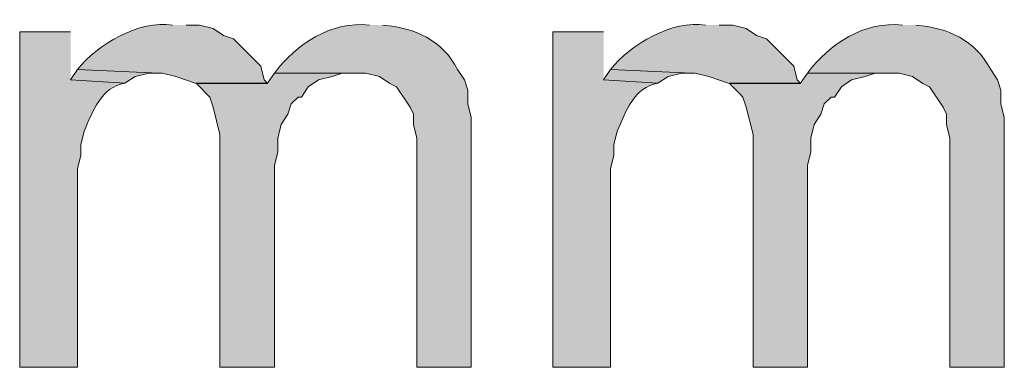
# Model space of a CAD drawing. Header units: inches. Extents: x 1352 to 2050, y -1711 to -1289.
# Tile 34 of 256: x 1483.37 to 1489.47, y -1435.32 to -1433.17. Entities that reach past the tile are written whole.
import ezdxf

# ---------------------------------------------------------------- set-up
doc = ezdxf.new("R2010")
doc.units = ezdxf.units.IN
doc.header["$MEASUREMENT"] = 0
doc.layers.add('图层 1', color=7, linetype='Continuous')

# ---------------------------------------------------------------- blocks, each defined once
blk = doc.blocks.new('block 5')
at = {"layer": '图层 1', "true_color": 0x221814}
h = blk.add_hatch(color=250, dxfattribs=at)
edge = h.paths.add_edge_path()
edge.add_spline(control_points=[(1484.3159, -1433.2023), (1484.1127, -1433.1687), (1483.8517, -1433.3208), (1483.7275, -1433.4774), (1483.7275, -1433.4774), (1484.2317, -1433.4987), (1484.2317, -1433.4987), (1484.2317, -1433.4987), (1484.2527, -1433.4987), (1484.2527, -1433.4987), (1484.2527, -1433.4987), (1484.3371, -1433.5197), (1484.3371, -1433.5197), (1484.3371, -1433.5197), (1484.4631, -1433.5625), (1484.4631, -1433.5625), (1484.4631, -1433.5625), (1484.9044, -1433.5625), (1484.9044, -1433.5625), (1484.9044, -1433.5625), (1484.8835, -1433.5409), (1484.8835, -1433.5409), (1484.8835, -1433.5409), (1484.8623, -1433.4563), (1484.8623, -1433.4563), (1484.8623, -1433.4563), (1484.6942, -1433.2868), (1484.6942, -1433.2868), (1484.6942, -1433.2868), (1484.6313, -1433.2658), (1484.6313, -1433.2658), (1484.6313, -1433.2658), (1484.5681, -1433.2235), (1484.5681, -1433.2235), (1484.5681, -1433.2235), (1484.4842, -1433.2023), (1484.4842, -1433.2023), (1484.4842, -1433.2023), (1484.3998, -1433.2023), (1484.3998, -1433.2023)], knot_values=[0, 0, 0, 0, 0.352778, 0.352778, 0.352778, 0.705556, 0.705556, 0.705556, 1.058333, 1.058333, 1.058333, 1.411111, 1.411111, 1.411111, 1.763889, 1.763889, 1.763889, 2.116667, 2.116667, 2.116667, 2.469444, 2.469444, 2.469444, 2.822222, 2.822222, 2.822222, 3.175, 3.175, 3.175, 3.527778, 3.527778, 3.527778, 3.880556, 3.880556, 3.880556, 4.233333, 4.233333, 4.233333, 4.586111, 4.586111, 4.586111, 4.586111], degree=3, periodic=0)
edge.add_line((1484.3998, -1433.2023), (1484.3159, -1433.2023))
h = blk.add_hatch(color=250, dxfattribs=at)
edge = h.paths.add_edge_path()
edge.add_spline(control_points=[(1485.5352, -1433.2023), (1485.3009, -1433.1744), (1485.0828, -1433.3191), (1484.9467, -1433.4987), (1484.9467, -1433.4987), (1485.514, -1433.4987), (1485.514, -1433.4987), (1485.514, -1433.4987), (1485.5982, -1433.5197), (1485.5982, -1433.5197), (1485.5982, -1433.5197), (1485.6611, -1433.5625), (1485.6611, -1433.5625), (1485.6611, -1433.5625), (1485.7035, -1433.5833), (1485.7035, -1433.5833), (1485.7035, -1433.5833), (1485.7873, -1433.7102), (1485.7873, -1433.7102), (1485.7873, -1433.7102), (1485.8082, -1433.7526), (1485.8082, -1433.7526), (1485.8082, -1433.7526), (1485.8082, -1433.816), (1485.8082, -1433.816), (1485.8082, -1433.816), (1485.8294, -1433.9008), (1485.8294, -1433.9008), (1485.8294, -1433.9008), (1485.8294, -1435.3189), (1485.8294, -1435.3189), (1485.8294, -1435.3189), (1486.166, -1435.3189), (1486.166, -1435.3189), (1486.166, -1435.3189), (1486.166, -1433.7738), (1486.166, -1433.7738), (1486.166, -1433.7738), (1486.1448, -1433.6891), (1486.1448, -1433.6891), (1486.1448, -1433.6891), (1486.1448, -1433.6045), (1486.1448, -1433.6045), (1486.1448, -1433.6045), (1486.1236, -1433.5409), (1486.1236, -1433.5409), (1486.1236, -1433.5409), (1486.0816, -1433.4774), (1486.0816, -1433.4774), (1485.9853, -1433.2927), (1485.817, -1433.2193), (1485.6191, -1433.2023)], knot_values=[0, 0, 0, 0, 0.352778, 0.352778, 0.352778, 0.705556, 0.705556, 0.705556, 1.058333, 1.058333, 1.058333, 1.411111, 1.411111, 1.411111, 1.763889, 1.763889, 1.763889, 2.116667, 2.116667, 2.116667, 2.469444, 2.469444, 2.469444, 2.822222, 2.822222, 2.822222, 3.175, 3.175, 3.175, 3.527778, 3.527778, 3.527778, 3.880556, 3.880556, 3.880556, 4.233333, 4.233333, 4.233333, 4.586111, 4.586111, 4.586111, 4.938889, 4.938889, 4.938889, 5.291667, 5.291667, 5.291667, 5.644444, 5.644444, 5.644444, 5.997222, 5.997222, 5.997222, 5.997222], degree=3, periodic=0)
edge.add_line((1485.6191, -1433.2023), (1485.5352, -1433.2023))
h = blk.add_hatch(color=250, dxfattribs=at)
edge = h.paths.add_edge_path()
edge.add_spline(control_points=[(1487.6162, -1433.2023), (1487.4129, -1433.1687), (1487.1519, -1433.3208), (1487.0278, -1433.4774), (1487.0278, -1433.4774), (1487.5321, -1433.4987), (1487.5321, -1433.4987), (1487.5321, -1433.4987), (1487.553, -1433.4987), (1487.553, -1433.4987), (1487.553, -1433.4987), (1487.6374, -1433.5197), (1487.6374, -1433.5197), (1487.6374, -1433.5197), (1487.7633, -1433.5625), (1487.7633, -1433.5625), (1487.7633, -1433.5625), (1488.2046, -1433.5625), (1488.2046, -1433.5625), (1488.2046, -1433.5625), (1488.1838, -1433.5409), (1488.1838, -1433.5409), (1488.1838, -1433.5409), (1488.1626, -1433.4563), (1488.1626, -1433.4563), (1488.1626, -1433.4563), (1488.0999, -1433.3928), (1488.0999, -1433.3928), (1488.0999, -1433.3928), (1487.9946, -1433.2868), (1487.9946, -1433.2868), (1487.9946, -1433.2868), (1487.9316, -1433.2658), (1487.9316, -1433.2658), (1487.9316, -1433.2658), (1487.8684, -1433.2235), (1487.8684, -1433.2235), (1487.8684, -1433.2235), (1487.7845, -1433.2023), (1487.7845, -1433.2023), (1487.7845, -1433.2023), (1487.7004, -1433.2023), (1487.7004, -1433.2023)], knot_values=[0, 0, 0, 0, 0.352778, 0.352778, 0.352778, 0.705556, 0.705556, 0.705556, 1.058333, 1.058333, 1.058333, 1.411111, 1.411111, 1.411111, 1.763889, 1.763889, 1.763889, 2.116667, 2.116667, 2.116667, 2.469444, 2.469444, 2.469444, 2.822222, 2.822222, 2.822222, 3.175, 3.175, 3.175, 3.527778, 3.527778, 3.527778, 3.880556, 3.880556, 3.880556, 4.233333, 4.233333, 4.233333, 4.586111, 4.586111, 4.586111, 4.938889, 4.938889, 4.938889, 4.938889], degree=3, periodic=0)
edge.add_line((1487.7004, -1433.2023), (1487.6162, -1433.2023))
h = blk.add_hatch(color=250, dxfattribs=at)
edge = h.paths.add_edge_path()
edge.add_spline(control_points=[(1488.8356, -1433.2023), (1488.6013, -1433.1744), (1488.3832, -1433.3191), (1488.2471, -1433.4987), (1488.2471, -1433.4987), (1488.8144, -1433.4987), (1488.8144, -1433.4987), (1488.8144, -1433.4987), (1488.8988, -1433.5197), (1488.8988, -1433.5197), (1488.8988, -1433.5197), (1488.9615, -1433.5625), (1488.9615, -1433.5625), (1488.9615, -1433.5625), (1489.0039, -1433.5833), (1489.0039, -1433.5833), (1489.0039, -1433.5833), (1489.0877, -1433.7102), (1489.0877, -1433.7102), (1489.0877, -1433.7102), (1489.1086, -1433.7526), (1489.1086, -1433.7526), (1489.1086, -1433.7526), (1489.1086, -1433.816), (1489.1086, -1433.816), (1489.1086, -1433.816), (1489.1298, -1433.9008), (1489.1298, -1433.9008), (1489.1298, -1433.9008), (1489.1298, -1435.3189), (1489.1298, -1435.3189), (1489.1298, -1435.3189), (1489.4664, -1435.3189), (1489.4664, -1435.3189), (1489.4664, -1435.3189), (1489.4664, -1433.7738), (1489.4664, -1433.7738), (1489.4664, -1433.7738), (1489.4452, -1433.6891), (1489.4452, -1433.6891), (1489.4452, -1433.6891), (1489.4452, -1433.6045), (1489.4452, -1433.6045), (1489.4452, -1433.6045), (1489.424, -1433.5409), (1489.424, -1433.5409), (1489.424, -1433.5409), (1489.382, -1433.4774), (1489.382, -1433.4774), (1489.2857, -1433.2927), (1489.1174, -1433.2193), (1488.9195, -1433.2023)], knot_values=[0, 0, 0, 0, 0.352778, 0.352778, 0.352778, 0.705556, 0.705556, 0.705556, 1.058333, 1.058333, 1.058333, 1.411111, 1.411111, 1.411111, 1.763889, 1.763889, 1.763889, 2.116667, 2.116667, 2.116667, 2.469444, 2.469444, 2.469444, 2.822222, 2.822222, 2.822222, 3.175, 3.175, 3.175, 3.527778, 3.527778, 3.527778, 3.880556, 3.880556, 3.880556, 4.233333, 4.233333, 4.233333, 4.586111, 4.586111, 4.586111, 4.938889, 4.938889, 4.938889, 5.291667, 5.291667, 5.291667, 5.644444, 5.644444, 5.644444, 5.997222, 5.997222, 5.997222, 5.997222], degree=3, periodic=0)
edge.add_line((1488.9195, -1433.2023), (1488.8356, -1433.2023))
h = blk.add_hatch(color=250, dxfattribs=at)
edge = h.paths.add_edge_path()
edge.add_spline(control_points=[(1483.6853, -1433.2446), (1483.6853, -1433.2446), (1483.3699, -1433.2446), (1483.3699, -1433.2446), (1483.3699, -1433.2446), (1483.3699, -1435.3189), (1483.3699, -1435.3189), (1483.3699, -1435.3189), (1483.7274, -1435.3189), (1483.7274, -1435.3189), (1483.7274, -1435.3189), (1483.7274, -1434.0913), (1483.7274, -1434.0913), (1483.7274, -1434.0913), (1483.7485, -1434.0067), (1483.7485, -1434.0067), (1483.7485, -1434.0067), (1483.7485, -1433.9431), (1483.7485, -1433.9431), (1483.7485, -1433.9431), (1483.7692, -1433.8584), (1483.7692, -1433.8584), (1483.8204, -1433.7395), (1483.8738, -1433.5848), (1484.0216, -1433.5621), (1484.0216, -1433.5621), (1483.6853, -1433.5411), (1483.6853, -1433.5411)], knot_values=[0, 0, 0, 0, 0.352778, 0.352778, 0.352778, 0.705556, 0.705556, 0.705556, 1.058333, 1.058333, 1.058333, 1.411111, 1.411111, 1.411111, 1.763889, 1.763889, 1.763889, 2.116667, 2.116667, 2.116667, 2.469444, 2.469444, 2.469444, 2.822222, 2.822222, 2.822222, 3.175, 3.175, 3.175, 3.175], degree=3, periodic=0)
edge.add_line((1483.6853, -1433.5411), (1483.6853, -1433.2446))
h = blk.add_hatch(color=250, dxfattribs=at)
edge = h.paths.add_edge_path()
edge.add_spline(control_points=[(1486.9855, -1433.2446), (1486.9855, -1433.2446), (1486.6702, -1433.2446), (1486.6702, -1433.2446), (1486.6702, -1433.2446), (1486.6702, -1435.3189), (1486.6702, -1435.3189), (1486.6702, -1435.3189), (1487.0276, -1435.3189), (1487.0276, -1435.3189), (1487.0276, -1435.3189), (1487.0276, -1434.0913), (1487.0276, -1434.0913), (1487.0276, -1434.0913), (1487.0486, -1434.0067), (1487.0486, -1434.0067), (1487.0486, -1434.0067), (1487.0486, -1433.9431), (1487.0486, -1433.9431), (1487.0486, -1433.9431), (1487.0698, -1433.8584), (1487.0698, -1433.8584), (1487.1209, -1433.7395), (1487.1743, -1433.5848), (1487.3221, -1433.5621), (1487.3221, -1433.5621), (1486.9855, -1433.5411), (1486.9855, -1433.5411)], knot_values=[0, 0, 0, 0, 0.352778, 0.352778, 0.352778, 0.705556, 0.705556, 0.705556, 1.058333, 1.058333, 1.058333, 1.411111, 1.411111, 1.411111, 1.763889, 1.763889, 1.763889, 2.116667, 2.116667, 2.116667, 2.469444, 2.469444, 2.469444, 2.822222, 2.822222, 2.822222, 3.175, 3.175, 3.175, 3.175], degree=3, periodic=0)
edge.add_line((1486.9855, -1433.5411), (1486.9855, -1433.2446))
for points in [[(1483.7274, -1433.4775), (1483.6853, -1433.5411), (1484.0216, -1433.5623), (1484.0848, -1433.5199), (1484.1687, -1433.4987), (1484.2319, -1433.4987)], [(1484.9466, -1433.4987), (1484.9045, -1433.5623), (1484.4629, -1433.5623), (1484.5473, -1433.6469), (1484.5681, -1433.7104), (1484.61, -1433.8797), (1484.61, -1435.3191), (1484.9466, -1435.3191), (1484.9466, -1434.0703), (1484.9678, -1433.9855), (1484.9678, -1433.9009), (1484.9886, -1433.8162), (1485.0305, -1433.7526), (1485.0516, -1433.6892), (1485.0937, -1433.6469), (1485.1149, -1433.6469), (1485.1569, -1433.5835), (1485.2196, -1433.5411), (1485.304, -1433.5199), (1485.367, -1433.4987), (1485.4511, -1433.4987)], [(1487.0276, -1433.4775), (1486.9855, -1433.5411), (1487.3218, -1433.5623), (1487.385, -1433.5199), (1487.4689, -1433.4987), (1487.5321, -1433.4987)], [(1488.247, -1433.4987), (1488.2046, -1433.5623), (1487.7633, -1433.5623), (1487.8265, -1433.6258), (1487.8477, -1433.6469), (1487.8684, -1433.7104), (1487.9104, -1433.8797), (1487.9104, -1435.3191), (1488.247, -1435.3191), (1488.247, -1434.0703), (1488.2682, -1433.9855), (1488.2682, -1433.9009), (1488.289, -1433.8162), (1488.3309, -1433.7526), (1488.352, -1433.6892), (1488.3941, -1433.6469), (1488.4153, -1433.6469), (1488.4573, -1433.5835), (1488.52, -1433.5411), (1488.6044, -1433.5199), (1488.6671, -1433.4987), (1488.7515, -1433.4987)]]:
    blk.add_hatch(color=250, dxfattribs=at).paths.add_polyline_path(points)
at = {"layer": '图层 1', "lineweight": 0}
for points in [[(1483.7274, -1433.4775), (1483.6853, -1433.5411), (1484.0216, -1433.5623), (1484.0848, -1433.5199), (1484.1687, -1433.4987), (1484.2319, -1433.4987)], [(1484.9466, -1433.4987), (1484.9045, -1433.5623), (1484.4629, -1433.5623), (1484.5473, -1433.6469), (1484.5681, -1433.7104), (1484.61, -1433.8797), (1484.61, -1435.3191), (1484.9466, -1435.3191), (1484.9466, -1434.0703), (1484.9678, -1433.9855), (1484.9678, -1433.9009), (1484.9886, -1433.8162), (1485.0305, -1433.7526), (1485.0516, -1433.6892), (1485.0937, -1433.6469), (1485.1149, -1433.6469), (1485.1569, -1433.5835), (1485.2196, -1433.5411), (1485.304, -1433.5199), (1485.367, -1433.4987), (1485.4511, -1433.4987)], [(1487.0276, -1433.4775), (1486.9855, -1433.5411), (1487.3218, -1433.5623), (1487.385, -1433.5199), (1487.4689, -1433.4987), (1487.5321, -1433.4987)], [(1488.247, -1433.4987), (1488.2046, -1433.5623), (1487.7633, -1433.5623), (1487.8265, -1433.6258), (1487.8477, -1433.6469), (1487.8684, -1433.7104), (1487.9104, -1433.8797), (1487.9104, -1435.3191), (1488.247, -1435.3191), (1488.247, -1434.0703), (1488.2682, -1433.9855), (1488.2682, -1433.9009), (1488.289, -1433.8162), (1488.3309, -1433.7526), (1488.352, -1433.6892), (1488.3941, -1433.6469), (1488.4153, -1433.6469), (1488.4573, -1433.5835), (1488.52, -1433.5411), (1488.6044, -1433.5199), (1488.6671, -1433.4987), (1488.7515, -1433.4987)]]:
    blk.add_lwpolyline(points, dxfattribs=at)
for points, knots in [([(1484.3159, -1433.2023), (1484.1127, -1433.1687), (1483.8517, -1433.3208), (1483.7275, -1433.4774), (1483.7275, -1433.4774), (1484.2317, -1433.4987), (1484.2317, -1433.4987), (1484.2317, -1433.4987), (1484.2527, -1433.4987), (1484.2527, -1433.4987), (1484.2527, -1433.4987), (1484.3371, -1433.5197), (1484.3371, -1433.5197), (1484.3371, -1433.5197), (1484.4631, -1433.5625), (1484.4631, -1433.5625), (1484.4631, -1433.5625), (1484.9044, -1433.5625), (1484.9044, -1433.5625), (1484.9044, -1433.5625), (1484.8835, -1433.5409), (1484.8835, -1433.5409), (1484.8835, -1433.5409), (1484.8623, -1433.4563), (1484.8623, -1433.4563), (1484.8623, -1433.4563), (1484.6942, -1433.2868), (1484.6942, -1433.2868), (1484.6942, -1433.2868), (1484.6313, -1433.2658), (1484.6313, -1433.2658), (1484.6313, -1433.2658), (1484.5681, -1433.2235), (1484.5681, -1433.2235), (1484.5681, -1433.2235), (1484.4842, -1433.2023), (1484.4842, -1433.2023), (1484.4842, -1433.2023), (1484.3998, -1433.2023), (1484.3998, -1433.2023)], [0, 0, 0, 0, 1, 1, 1, 2, 2, 2, 3, 3, 3, 4, 4, 4, 5, 5, 5, 6, 6, 6, 7, 7, 7, 8, 8, 8, 9, 9, 9, 10, 10, 10, 11, 11, 11, 12, 12, 12, 13, 13, 13, 13]), ([(1485.5352, -1433.2023), (1485.3009, -1433.1744), (1485.0828, -1433.3191), (1484.9467, -1433.4987), (1484.9467, -1433.4987), (1485.514, -1433.4987), (1485.514, -1433.4987), (1485.514, -1433.4987), (1485.5982, -1433.5197), (1485.5982, -1433.5197), (1485.5982, -1433.5197), (1485.6611, -1433.5625), (1485.6611, -1433.5625), (1485.6611, -1433.5625), (1485.7035, -1433.5833), (1485.7035, -1433.5833), (1485.7035, -1433.5833), (1485.7873, -1433.7102), (1485.7873, -1433.7102), (1485.7873, -1433.7102), (1485.8082, -1433.7526), (1485.8082, -1433.7526), (1485.8082, -1433.7526), (1485.8082, -1433.816), (1485.8082, -1433.816), (1485.8082, -1433.816), (1485.8294, -1433.9008), (1485.8294, -1433.9008), (1485.8294, -1433.9008), (1485.8294, -1435.3189), (1485.8294, -1435.3189), (1485.8294, -1435.3189), (1486.166, -1435.3189), (1486.166, -1435.3189), (1486.166, -1435.3189), (1486.166, -1433.7738), (1486.166, -1433.7738), (1486.166, -1433.7738), (1486.1448, -1433.6891), (1486.1448, -1433.6891), (1486.1448, -1433.6891), (1486.1448, -1433.6045), (1486.1448, -1433.6045), (1486.1448, -1433.6045), (1486.1236, -1433.5409), (1486.1236, -1433.5409), (1486.1236, -1433.5409), (1486.0816, -1433.4774), (1486.0816, -1433.4774), (1485.9853, -1433.2927), (1485.817, -1433.2193), (1485.6191, -1433.2023)], [0, 0, 0, 0, 1, 1, 1, 2, 2, 2, 3, 3, 3, 4, 4, 4, 5, 5, 5, 6, 6, 6, 7, 7, 7, 8, 8, 8, 9, 9, 9, 10, 10, 10, 11, 11, 11, 12, 12, 12, 13, 13, 13, 14, 14, 14, 15, 15, 15, 16, 16, 16, 17, 17, 17, 17]), ([(1487.6162, -1433.2023), (1487.4129, -1433.1687), (1487.1519, -1433.3208), (1487.0278, -1433.4774), (1487.0278, -1433.4774), (1487.5321, -1433.4987), (1487.5321, -1433.4987), (1487.5321, -1433.4987), (1487.553, -1433.4987), (1487.553, -1433.4987), (1487.553, -1433.4987), (1487.6374, -1433.5197), (1487.6374, -1433.5197), (1487.6374, -1433.5197), (1487.7633, -1433.5625), (1487.7633, -1433.5625), (1487.7633, -1433.5625), (1488.2046, -1433.5625), (1488.2046, -1433.5625), (1488.2046, -1433.5625), (1488.1838, -1433.5409), (1488.1838, -1433.5409), (1488.1838, -1433.5409), (1488.1626, -1433.4563), (1488.1626, -1433.4563), (1488.1626, -1433.4563), (1488.0999, -1433.3928), (1488.0999, -1433.3928), (1488.0999, -1433.3928), (1487.9946, -1433.2868), (1487.9946, -1433.2868), (1487.9946, -1433.2868), (1487.9316, -1433.2658), (1487.9316, -1433.2658), (1487.9316, -1433.2658), (1487.8684, -1433.2235), (1487.8684, -1433.2235), (1487.8684, -1433.2235), (1487.7845, -1433.2023), (1487.7845, -1433.2023), (1487.7845, -1433.2023), (1487.7004, -1433.2023), (1487.7004, -1433.2023)], [0, 0, 0, 0, 1, 1, 1, 2, 2, 2, 3, 3, 3, 4, 4, 4, 5, 5, 5, 6, 6, 6, 7, 7, 7, 8, 8, 8, 9, 9, 9, 10, 10, 10, 11, 11, 11, 12, 12, 12, 13, 13, 13, 14, 14, 14, 14]), ([(1488.8356, -1433.2023), (1488.6013, -1433.1744), (1488.3832, -1433.3191), (1488.2471, -1433.4987), (1488.2471, -1433.4987), (1488.8144, -1433.4987), (1488.8144, -1433.4987), (1488.8144, -1433.4987), (1488.8988, -1433.5197), (1488.8988, -1433.5197), (1488.8988, -1433.5197), (1488.9615, -1433.5625), (1488.9615, -1433.5625), (1488.9615, -1433.5625), (1489.0039, -1433.5833), (1489.0039, -1433.5833), (1489.0039, -1433.5833), (1489.0877, -1433.7102), (1489.0877, -1433.7102), (1489.0877, -1433.7102), (1489.1086, -1433.7526), (1489.1086, -1433.7526), (1489.1086, -1433.7526), (1489.1086, -1433.816), (1489.1086, -1433.816), (1489.1086, -1433.816), (1489.1298, -1433.9008), (1489.1298, -1433.9008), (1489.1298, -1433.9008), (1489.1298, -1435.3189), (1489.1298, -1435.3189), (1489.1298, -1435.3189), (1489.4664, -1435.3189), (1489.4664, -1435.3189), (1489.4664, -1435.3189), (1489.4664, -1433.7738), (1489.4664, -1433.7738), (1489.4664, -1433.7738), (1489.4452, -1433.6891), (1489.4452, -1433.6891), (1489.4452, -1433.6891), (1489.4452, -1433.6045), (1489.4452, -1433.6045), (1489.4452, -1433.6045), (1489.424, -1433.5409), (1489.424, -1433.5409), (1489.424, -1433.5409), (1489.382, -1433.4774), (1489.382, -1433.4774), (1489.2857, -1433.2927), (1489.1174, -1433.2193), (1488.9195, -1433.2023)], [0, 0, 0, 0, 1, 1, 1, 2, 2, 2, 3, 3, 3, 4, 4, 4, 5, 5, 5, 6, 6, 6, 7, 7, 7, 8, 8, 8, 9, 9, 9, 10, 10, 10, 11, 11, 11, 12, 12, 12, 13, 13, 13, 14, 14, 14, 15, 15, 15, 16, 16, 16, 17, 17, 17, 17]), ([(1483.6853, -1433.2446), (1483.6853, -1433.2446), (1483.3699, -1433.2446), (1483.3699, -1433.2446), (1483.3699, -1433.2446), (1483.3699, -1435.3189), (1483.3699, -1435.3189), (1483.3699, -1435.3189), (1483.7274, -1435.3189), (1483.7274, -1435.3189), (1483.7274, -1435.3189), (1483.7274, -1434.0913), (1483.7274, -1434.0913), (1483.7274, -1434.0913), (1483.7485, -1434.0067), (1483.7485, -1434.0067), (1483.7485, -1434.0067), (1483.7485, -1433.9431), (1483.7485, -1433.9431), (1483.7485, -1433.9431), (1483.7692, -1433.8584), (1483.7692, -1433.8584), (1483.8204, -1433.7395), (1483.8738, -1433.5848), (1484.0216, -1433.5621), (1484.0216, -1433.5621), (1483.6853, -1433.5411), (1483.6853, -1433.5411)], [0, 0, 0, 0, 1, 1, 1, 2, 2, 2, 3, 3, 3, 4, 4, 4, 5, 5, 5, 6, 6, 6, 7, 7, 7, 8, 8, 8, 9, 9, 9, 9]), ([(1486.9855, -1433.2446), (1486.9855, -1433.2446), (1486.6702, -1433.2446), (1486.6702, -1433.2446), (1486.6702, -1433.2446), (1486.6702, -1435.3189), (1486.6702, -1435.3189), (1486.6702, -1435.3189), (1487.0276, -1435.3189), (1487.0276, -1435.3189), (1487.0276, -1435.3189), (1487.0276, -1434.0913), (1487.0276, -1434.0913), (1487.0276, -1434.0913), (1487.0486, -1434.0067), (1487.0486, -1434.0067), (1487.0486, -1434.0067), (1487.0486, -1433.9431), (1487.0486, -1433.9431), (1487.0486, -1433.9431), (1487.0698, -1433.8584), (1487.0698, -1433.8584), (1487.1209, -1433.7395), (1487.1743, -1433.5848), (1487.3221, -1433.5621), (1487.3221, -1433.5621), (1486.9855, -1433.5411), (1486.9855, -1433.5411)], [0, 0, 0, 0, 1, 1, 1, 2, 2, 2, 3, 3, 3, 4, 4, 4, 5, 5, 5, 6, 6, 6, 7, 7, 7, 8, 8, 8, 9, 9, 9, 9])]:
    blk.add_open_spline(points, degree=3, knots=knots, dxfattribs=at)
blk = doc.blocks.new('block 3')
at = {"layer": '图层 1'}
blk.add_blockref('block 5', (0, 0), dxfattribs=at)
blk = doc.blocks.new('block 2')
at = {"layer": '图层 1'}
blk.add_blockref('block 3', (0, 0), dxfattribs=at)

msp = doc.modelspace()

# ---------------------------------------------------------------- block references
at = {"layer": '图层 1'}
msp.add_blockref('block 2', (0, 0), dxfattribs=at)

doc.saveas('drawing.dxf')
